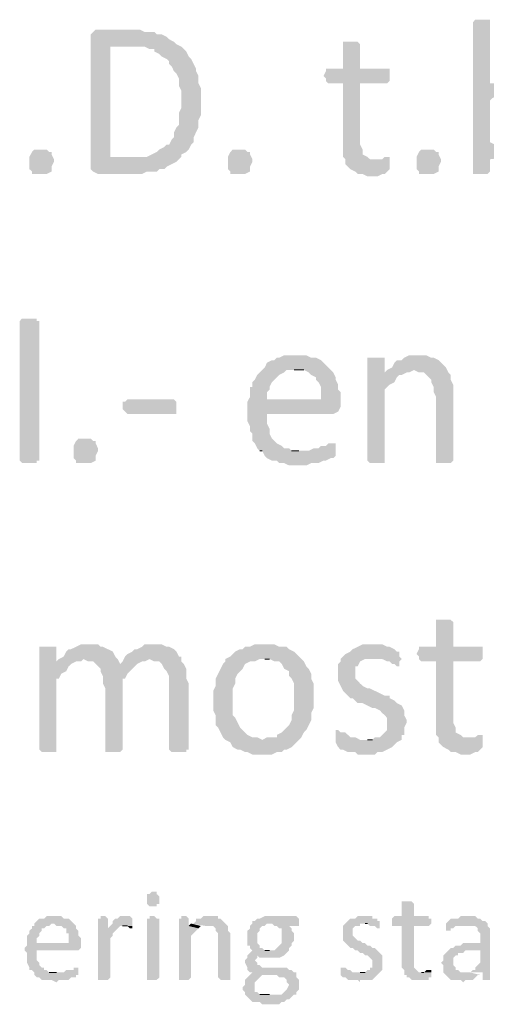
# Model space of a CAD drawing. Header units: millimetres. Extents: x -197899 to 120983, y -4228 to 45370.
# Tile 99 of 200: x -134149 to -133343, y -522 to 1179. Entities that reach past the tile are written whole.
import ezdxf

# ---------------------------------------------------------------- set-up
doc = ezdxf.new("R2010")
doc.units = ezdxf.units.MM
for name, color, linetype in [('AL63----', 7, 'Continuous'), ('PDF_Geometry', 8, 'Continuous'), ('PDF_Solid Fills', 8, 'Continuous')]:
    doc.layers.add(name, color=color, linetype=linetype)

# ---------------------------------------------------------------- blocks, each defined once
blk = doc.blocks.new('A$C01523A58')
at = {"layer": 'PDF_Solid Fills'}
for points in [[(28824.7, -27973.8), (28812, -27973.8), (28807.8, -27978.1), (28807.8, -28240.5), (28833.2, -28240.5), (28837.4, -28236.3), (28837.4, -28215.1), (28871.2, -28210.9), (28862.8, -28206.7), (28862.8, -28206.7), (28854.3, -28202.5), (28850.1, -28198.2), (28845.9, -28189.7), (28837.4, -28185.5), (28837.4, -28113.6), (28841.7, -28109.3), (28850.1, -28105.1), (28854.3, -28100.8), (28854.3, -28096.6), (28858.6, -28092.4), (28867, -28088.2), (28871.2, -28083.9), (28879.7, -28083.9), (28837.4, -28083.9), (28837.4, -27978.1), (28837.4, -27973.8), (28833.2, -27973.8)], [(28215.1, -27990.8), (28155.9, -27990.8), (28151.6, -27995), (28147.4, -27999.2), (28147.4, -28232.1), (28151.6, -28236.3), (28151.6, -28236.3), (28160.1, -28240.5), (28236.2, -28240.5), (28244.7, -28236.3), (28261.6, -28236.3), (28265.9, -28232.1), (28274.4, -28232.1), (28278.6, -28227.9), (28287.1, -28223.6), (28295.5, -28219.4), (28299.8, -28215.1), (28181.3, -28210.9), (28181.3, -28020.4), (28215.1, -28020.4), (28295.5, -28016.2), (28291.3, -28012), (28282.9, -28007.7), (28278.6, -28003.5), (28270.1, -27999.2), (28261.6, -27999.2), (28257.4, -27995), (28240.5, -27995), (28232, -27990.8), (28223.6, -27990.8)], [(28295.5, -28016.2), (28215.1, -28020.4), (28240.5, -28020.4), (28249, -28024.6), (28257.4, -28024.6), (28257.4, -28028.9), (28265.9, -28033.1), (28270.1, -28037.4), (28278.6, -28041.6), (28282.9, -28045.8), (28282.9, -28050.1), (28287.1, -28054.3), (28291.3, -28062.8), (28295.5, -28067), (28299.8, -28075.5), (28299.8, -28088.2), (28304, -28096.6), (28304, -28126.2), (28299.8, -28134.7), (28299.8, -28155.9), (28295.5, -28160.1), (28291.3, -28168.6), (28291.3, -28177.1), (28287.1, -28181.3), (28282.9, -28189.7), (28278.6, -28189.7), (28274.4, -28194), (28265.9, -28198.2), (28261.6, -28202.5), (28253.2, -28206.7), (28253.2, -28206.7), (28244.7, -28210.9), (28181.3, -28210.9), (28299.8, -28215.1), (28304, -28210.9), (28304, -28206.7), (28312.5, -28202.5), (28316.7, -28198.2), (28320.9, -28189.7), (28325.2, -28185.5), (28325.2, -28177.1), (28329.4, -28168.6), (28329.4, -28168.6), (28333.6, -28160.1), (28333.6, -28147.4), (28337.9, -28138.9), (28337.9, -28092.4), (28333.6, -28083.9), (28333.6, -28071.2), (28329.4, -28062.8), (28329.4, -28058.5), (28325.2, -28050.1), (28320.9, -28041.6), (28316.7, -28037.4), (28312.5, -28028.9), (28308.3, -28024.6), (28304, -28020.4)], [(28596.1, -28012), (28583.4, -28012), (28583.4, -28016.2), (28583.4, -28058.5), (28553.8, -28058.5), (28553.8, -28062.8), (28549.6, -28071.2), (28553.8, -28075.5), (28553.8, -28079.7), (28558, -28083.9), (28583.4, -28083.9), (28583.4, -28210.9), (28587.6, -28215.1), (28587.6, -28223.6), (28591.9, -28227.9), (28596.1, -28232.1), (28604.6, -28236.3), (28608.8, -28240.5), (28617.3, -28240.5), (28625.7, -28244.8), (28642.7, -28244.8), (28651.1, -28240.5), (28655.4, -28240.5), (28659.6, -28236.3), (28663.9, -28232.1), (28663.9, -28219.4), (28638.4, -28215.1), (28630, -28215.1), (28625.7, -28210.9), (28617.3, -28206.7), (28617.3, -28198.2), (28613, -28189.7), (28613, -28083.9), (28659.6, -28083.9), (28663.9, -28079.7), (28663.9, -28058.5), (28613, -28058.5), (28613, -28016.2), (28613, -28016.2), (28608.8, -28012), (28604.6, -28012)], [(28083.9, -28219.4), (28079.6, -28227.9), (28079.6, -28236.3), (28079.6, -28236.3), (28071.2, -28240.5), (28045.8, -28240.5), (28045.8, -28236.3), (28041.5, -28232.1), (28041.5, -28210.9), (28045.8, -28202.5), (28045.8, -28202.5), (28050, -28198.2), (28071.2, -28198.2), (28075.4, -28202.5), (28079.6, -28202.5), (28079.6, -28206.7), (28083.9, -28215.1)], [(28426.8, -28219.4), (28422.6, -28227.9), (28422.6, -28236.3), (28422.6, -28236.3), (28414.1, -28240.5), (28388.7, -28240.5), (28388.7, -28236.3), (28384.4, -28232.1), (28384.4, -28210.9), (28388.7, -28202.5), (28388.7, -28202.5), (28392.9, -28198.2), (28414.1, -28198.2), (28418.3, -28202.5), (28422.6, -28202.5), (28422.6, -28206.7), (28426.8, -28215.1)], [(28752.7, -28219.4), (28748.5, -28227.9), (28748.5, -28236.3), (28748.5, -28236.3), (28740, -28240.5), (28714.6, -28240.5), (28714.6, -28236.3), (28710.4, -28232.1), (28710.4, -28210.9), (28714.6, -28202.5), (28714.6, -28202.5), (28718.8, -28198.2), (28740, -28198.2), (28744.2, -28202.5), (28748.5, -28202.5), (28748.5, -28206.7), (28752.7, -28215.1)], [(28659.6, -28210.9), (28655.4, -28210.9), (28651.1, -28215.1), (28638.4, -28215.1), (28663.9, -28219.4), (28663.9, -28210.9)], [(28058.5, -28735.9), (28054.2, -28735.9), (28054.2, -28740.1), (28028.8, -28740.1), (28024.6, -28735.9), (28024.6, -28494.6), (28024.6, -28494.6), (28028.8, -28490.3), (28054.2, -28490.3), (28054.2, -28494.6), (28058.5, -28494.6)], [(28502.9, -28553.8), (28481.8, -28553.8), (28473.3, -28558), (28469.1, -28558), (28464.9, -28562.3), (28460.6, -28562.3), (28452.2, -28566.5), (28448, -28575), (28443.7, -28579.2), (28439.5, -28583.4), (28435.2, -28587.7), (28431, -28596.2), (28426.8, -28600.4), (28426.8, -28608.8), (28422.6, -28608.8), (28422.6, -28625.8), (28418.3, -28634.2), (28452.2, -28630), (28452.2, -28617.3), (28456.4, -28613.1), (28456.4, -28608.8), (28460.6, -28600.4), (28464.9, -28596.2), (28469.1, -28591.9), (28473.3, -28587.7), (28481.8, -28583.4), (28486, -28579.2), (28562.2, -28579.2), (28558, -28575), (28549.6, -28566.5), (28545.3, -28562.3), (28536.8, -28558), (28528.4, -28558), (28519.9, -28553.8), (28511.4, -28553.8)], [(28714.6, -28553.8), (28697.7, -28553.8), (28689.2, -28558), (28685, -28562.3), (28676.5, -28562.3), (28672.3, -28566.5), (28668.1, -28575), (28659.6, -28579.2), (28706.2, -28579.2), (28714.6, -28583.4), (28723.1, -28583.4), (28727.3, -28587.7), (28735.8, -28596.2), (28735.8, -28600.4), (28740, -28608.8), (28740, -28617.3), (28744.2, -28625.8), (28744.2, -28735.9), (28744.2, -28740.1), (28769.6, -28740.1), (28773.9, -28735.9), (28773.9, -28630), (28773.9, -28604.6), (28769.6, -28596.2), (28769.6, -28587.7), (28765.4, -28583.4), (28761.2, -28575), (28761.2, -28575), (28752.7, -28566.5), (28748.5, -28562.3), (28740, -28558), (28735.8, -28558), (28727.3, -28553.8), (28723.1, -28553.8)], [(28638.4, -28558), (28625.7, -28558), (28625.7, -28735.9), (28625.7, -28735.9), (28630, -28740.1), (28655.4, -28740.1), (28655.4, -28735.9), (28655.4, -28613.1), (28659.6, -28608.8), (28663.9, -28604.6), (28672.3, -28600.4), (28676.5, -28591.9), (28680.8, -28587.7), (28685, -28587.7), (28655.4, -28583.4), (28655.4, -28558), (28646.9, -28558)], [(28562.2, -28579.2), (28498.7, -28579.2), (28515.7, -28579.2), (28524.1, -28583.4), (28528.4, -28587.7), (28536.8, -28591.9), (28536.8, -28596.2), (28541.1, -28600.4), (28545.3, -28608.8), (28545.3, -28630), (28452.2, -28630), (28418.3, -28634.2), (28418.3, -28651.2), (28418.3, -28668.1), (28422.6, -28676.6), (28422.6, -28685.1), (28426.8, -28689.3), (28426.8, -28702), (28431, -28706.2), (28435.2, -28714.7), (28439.5, -28718.9), (28507.2, -28718.9), (28494.5, -28718.9), (28490.3, -28714.7), (28481.8, -28714.7), (28477.5, -28710.5), (28469.1, -28706.2), (28464.9, -28702), (28460.6, -28697.7), (28456.4, -28689.3), (28456.4, -28680.8), (28456.4, -28680.8), (28452.2, -28672.4), (28452.2, -28655.4), (28566.5, -28655.4), (28575, -28651.2), (28575, -28651.2), (28579.2, -28642.7), (28579.2, -28634.2), (28579.2, -28617.3), (28575, -28613.1), (28575, -28604.6), (28570.7, -28596.2), (28570.7, -28591.9), (28566.5, -28583.4)], [(28659.6, -28579.2), (28655.4, -28583.4), (28685, -28587.7), (28693.5, -28583.4), (28697.7, -28583.4), (28706.2, -28579.2)], [(28295.5, -28642.7), (28295.5, -28655.4), (28210.8, -28655.4), (28206.7, -28651.2), (28206.7, -28651.2), (28202.4, -28647), (28202.4, -28634.2), (28206.7, -28634.2), (28210.8, -28630), (28291.3, -28630), (28295.5, -28634.2), (28295.5, -28638.5)], [(28160.1, -28718.9), (28155.9, -28727.4), (28155.9, -28735.9), (28155.9, -28735.9), (28147.4, -28740.1), (28122, -28740.1), (28122, -28735.9), (28117.7, -28731.6), (28117.7, -28710.5), (28122, -28702), (28122, -28702), (28126.2, -28697.7), (28147.4, -28697.7), (28151.6, -28702), (28155.9, -28702), (28155.9, -28706.2), (28160.1, -28714.7)], [(28566.5, -28706.2), (28558, -28706.2), (28553.8, -28710.5), (28545.3, -28710.5), (28541.1, -28714.7), (28532.6, -28714.7), (28524.1, -28718.9), (28439.5, -28718.9), (28443.7, -28718.9), (28448, -28727.4), (28452.2, -28731.6), (28460.6, -28735.9), (28469.1, -28735.9), (28473.3, -28740.1), (28481.8, -28740.1), (28490.3, -28744.3), (28519.9, -28744.3), (28528.4, -28740.1), (28541.1, -28740.1), (28549.6, -28735.9), (28553.8, -28735.9), (28562.2, -28731.6), (28566.5, -28731.6), (28570.7, -28727.4), (28570.7, -28723.1), (28570.7, -28706.2)], [(28757, -29011), (28744.2, -29011), (28744.2, -29015.2), (28744.2, -29057.6), (28714.6, -29057.6), (28714.6, -29061.8), (28710.4, -29070.3), (28714.6, -29074.5), (28714.6, -29078.8), (28718.8, -29083), (28744.2, -29083), (28744.2, -29210), (28748.5, -29214.2), (28748.5, -29222.7), (28752.7, -29226.9), (28757, -29231.1), (28765.4, -29235.4), (28769.6, -29239.6), (28778.1, -29239.6), (28786.6, -29243.9), (28803.5, -29243.9), (28812, -29239.6), (28816.3, -29239.6), (28820.5, -29235.4), (28824.7, -29231.1), (28824.7, -29218.5), (28799.3, -29214.2), (28790.9, -29214.2), (28786.6, -29210), (28778.1, -29205.8), (28778.1, -29197.3), (28773.9, -29188.8), (28773.9, -29083), (28820.5, -29083), (28824.7, -29078.8), (28824.7, -29057.6), (28773.9, -29057.6), (28773.9, -29015.2), (28773.9, -29015.2), (28769.6, -29011), (28765.4, -29011)], [(28071.2, -29057.6), (28058.5, -29057.6), (28058.5, -29235.4), (28058.5, -29235.4), (28062.7, -29239.6), (28088.1, -29239.6), (28088.1, -29235.4), (28088.1, -29112.6), (28092.3, -29112.6), (28096.6, -29104.2), (28105, -29099.9), (28109.3, -29091.4), (28113.5, -29087.3), (28113.5, -29087.3), (28088.1, -29083), (28088.1, -29057.6), (28079.6, -29057.6)], [(28143.1, -29053.4), (28130.4, -29053.4), (28122, -29057.6), (28113.5, -29061.8), (28109.3, -29061.8), (28105, -29066), (28100.8, -29074.5), (28092.3, -29078.8), (28088.1, -29083), (28113.5, -29087.3), (28122, -29083), (28130.4, -29083), (28134.7, -29078.8), (28193.9, -29078.8), (28189.7, -29074.5), (28185.5, -29066), (28177, -29061.8), (28177, -29061.8), (28168.5, -29057.6), (28164.3, -29057.6), (28160.1, -29053.4), (28151.6, -29053.4)], [(28257.4, -29053.4), (28240.5, -29053.4), (28236.2, -29057.6), (28227.8, -29061.8), (28223.6, -29061.8), (28219.3, -29066), (28210.8, -29070.3), (28206.7, -29074.5), (28249, -29078.8), (28249, -29078.8), (28257.4, -29083), (28265.9, -29083), (28270.1, -29087.3), (28274.4, -29095.7), (28274.4, -29095.7), (28278.6, -29099.9), (28282.9, -29108.4), (28282.9, -29235.4), (28282.9, -29235.4), (28287.1, -29239.6), (28312.5, -29239.6), (28312.5, -29235.4), (28316.7, -29235.4), (28316.7, -29121.1), (28312.5, -29112.6), (28312.5, -29095.7), (28312.5, -29095.7), (28308.3, -29087.3), (28304, -29083), (28304, -29074.5), (28299.8, -29074.5), (28295.5, -29066), (28291.3, -29061.8), (28282.9, -29057.6), (28278.6, -29057.6), (28270.1, -29053.4), (28265.9, -29053.4)], [(28448, -29053.4), (28431, -29053.4), (28422.6, -29057.6), (28414.1, -29057.6), (28409.8, -29061.8), (28405.6, -29061.8), (28397.2, -29066), (28392.9, -29070.3), (28388.7, -29074.5), (28380.2, -29078.8), (28380.2, -29083), (28376, -29087.3), (28371.7, -29095.7), (28367.5, -29104.2), (28363.3, -29112.6), (28363.3, -29125.3), (28359, -29133.8), (28359, -29150.7), (28359, -29167.6), (28363.3, -29176.1), (28363.3, -29193.1), (28367.5, -29197.3), (28371.7, -29205.8), (28376, -29214.2), (28380.2, -29218.5), (28443.7, -29218.5), (28435.2, -29214.2), (28426.8, -29214.2), (28418.3, -29210), (28414.1, -29205.8), (28409.8, -29201.5), (28405.6, -29197.3), (28401.4, -29188.8), (28397.2, -29180.4), (28392.9, -29176.1), (28392.9, -29129.6), (28397.2, -29121.1), (28397.2, -29112.6), (28401.4, -29104.2), (28405.6, -29099.9), (28409.8, -29095.7), (28414.1, -29087.3), (28422.6, -29083), (28431, -29083), (28439.5, -29078.8), (28511.4, -29078.8), (28502.9, -29070.3), (28498.7, -29066), (28490.3, -29061.8), (28486, -29057.6), (28473.3, -29057.6), (28464.9, -29053.4), (28456.4, -29053.4)], [(28638.4, -29053.4), (28617.3, -29053.4), (28608.8, -29057.6), (28600.3, -29061.8), (28596.1, -29066), (28587.6, -29070.3), (28587.6, -29070.3), (28579.2, -29078.8), (28579.2, -29083), (28575, -29087.3), (28575, -29116.8), (28579.2, -29125.3), (28579.2, -29125.3), (28583.4, -29133.8), (28587.6, -29138), (28587.6, -29138), (28596.1, -29146.5), (28600.3, -29146.5), (28604.6, -29150.7), (28608.8, -29155), (28617.3, -29155), (28625.7, -29159.2), (28634.2, -29163.4), (28638.4, -29163.4), (28646.9, -29167.6), (28651.1, -29171.9), (28655.4, -29176.1), (28659.6, -29180.4), (28659.6, -29201.5), (28655.4, -29205.8), (28651.1, -29210), (28646.9, -29214.2), (28638.4, -29214.2), (28634.2, -29218.5), (28625.7, -29218.5), (28685, -29218.5), (28685, -29210), (28689.2, -29210), (28689.2, -29197.3), (28693.5, -29188.8), (28693.5, -29184.6), (28689.2, -29176.1), (28689.2, -29167.6), (28689.2, -29167.6), (28685, -29159.2), (28676.5, -29155), (28676.5, -29155), (28672.3, -29150.7), (28663.9, -29146.5), (28663.9, -29142.2), (28655.4, -29142.2), (28646.9, -29138), (28646.9, -29138), (28638.4, -29133.8), (28630, -29129.6), (28625.7, -29129.6), (28617.3, -29125.3), (28613, -29121.1), (28608.8, -29116.8), (28604.6, -29112.6), (28604.6, -29091.4), (28608.8, -29091.4), (28613, -29083), (28613, -29083), (28621.5, -29078.8), (28634.2, -29078.8), (28680.8, -29074.5), (28680.8, -29066), (28676.5, -29066), (28672.3, -29061.8), (28672.3, -29061.8), (28663.9, -29057.6), (28659.6, -29057.6), (28651.1, -29053.4), (28642.7, -29053.4)], [(28193.9, -29078.8), (28134.7, -29078.8), (28143.1, -29083), (28151.6, -29083), (28155.9, -29087.3), (28198.2, -29087.3)], [(28206.7, -29074.5), (28202.4, -29083), (28198.2, -29087.3), (28155.9, -29087.3), (28164.3, -29095.7), (28164.3, -29099.9), (28168.5, -29108.4), (28168.5, -29121.1), (28172.8, -29129.6), (28172.8, -29235.4), (28172.8, -29239.6), (28198.2, -29239.6), (28202.4, -29235.4), (28202.4, -29112.6), (28206.7, -29112.6), (28210.8, -29104.2), (28215.1, -29099.9), (28223.6, -29091.4), (28227.8, -29087.3), (28227.8, -29087.3), (28236.2, -29083), (28240.5, -29083), (28249, -29078.8)], [(28511.4, -29078.8), (28448, -29078.8), (28456.4, -29078.8), (28464.9, -29083), (28473.3, -29083), (28477.5, -29087.3), (28481.8, -29095.7), (28490.3, -29099.9), (28490.3, -29108.4), (28494.5, -29112.6), (28498.7, -29121.1), (28498.7, -29167.6), (28494.5, -29176.1), (28494.5, -29184.6), (28490.3, -29193.1), (28486, -29197.3), (28481.8, -29201.5), (28477.5, -29205.8), (28469.1, -29210), (28469.1, -29214.2), (28452.2, -29214.2), (28443.7, -29218.5), (28380.2, -29218.5), (28388.7, -29222.7), (28392.9, -29231.1), (28401.4, -29235.4), (28405.6, -29235.4), (28414.1, -29239.6), (28418.3, -29239.6), (28426.8, -29243.9), (28460.6, -29243.9), (28469.1, -29239.6), (28477.5, -29239.6), (28481.8, -29235.4), (28486, -29235.4), (28494.5, -29231.1), (28498.7, -29226.9), (28502.9, -29222.7), (28511.4, -29214.2), (28511.4, -29214.2), (28515.7, -29205.8), (28519.9, -29201.5), (28524.1, -29193.1), (28528.4, -29184.6), (28528.4, -29171.9), (28532.6, -29163.4), (28532.6, -29146.5), (28532.6, -29121.1), (28528.4, -29112.6), (28528.4, -29104.2), (28524.1, -29095.7), (28519.9, -29091.4), (28515.7, -29083)], [(28680.8, -29074.5), (28634.2, -29078.8), (28651.1, -29078.8), (28659.6, -29083), (28663.9, -29083), (28668.1, -29087.3), (28672.3, -29087.3), (28676.5, -29091.4), (28680.8, -29091.4), (28680.8, -29083), (28685, -29078.8)], [(28575, -29201.5), (28570.7, -29201.5), (28570.7, -29222.7), (28575, -29231.1), (28575, -29231.1), (28579.2, -29235.4), (28583.4, -29235.4), (28591.9, -29239.6), (28604.6, -29239.6), (28608.8, -29243.9), (28638.4, -29243.9), (28642.7, -29239.6), (28651.1, -29239.6), (28659.6, -29235.4), (28668.1, -29231.1), (28672.3, -29226.9), (28676.5, -29222.7), (28685, -29218.5), (28613, -29218.5), (28604.6, -29214.2), (28596.1, -29214.2), (28591.9, -29210), (28587.6, -29205.8), (28579.2, -29205.8)], [(28820.5, -29210), (28816.3, -29210), (28812, -29214.2), (28799.3, -29214.2), (28824.7, -29218.5), (28824.7, -29210)], [(28253.2, -29480.9), (28253.2, -29480.9), (28249, -29485.2), (28244.7, -29485.2), (28244.7, -29493.6), (28244.7, -29502.1), (28244.7, -29502.1), (28249, -29506.3), (28261.6, -29506.3), (28261.6, -29502.1), (28265.9, -29502.1), (28265.9, -29493.6), (28265.9, -29489.4), (28261.6, -29485.2), (28261.6, -29480.9)], [(28693.5, -29497.9), (28685, -29497.9), (28685, -29523.2), (28672.3, -29523.2), (28668.1, -29527.5), (28668.1, -29540.2), (28685, -29540.2), (28685, -29612.2), (28689.2, -29616.4), (28689.2, -29624.8), (28693.5, -29624.8), (28693.5, -29629.1), (28697.7, -29629.1), (28701.9, -29633.3), (28731.6, -29633.3), (28731.6, -29629.1), (28735.8, -29629.1), (28735.8, -29620.6), (28714.6, -29620.6), (28710.4, -29616.4), (28706.2, -29612.2), (28706.2, -29540.2), (28731.6, -29540.2), (28735.8, -29536), (28735.8, -29527.5), (28731.6, -29527.5), (28731.6, -29523.2), (28706.2, -29523.2), (28706.2, -29502.1), (28701.9, -29497.9), (28697.7, -29497.9)], [(28083.9, -29523.2), (28071.2, -29523.2), (28066.9, -29527.5), (28058.5, -29527.5), (28054.2, -29531.7), (28050, -29536), (28050, -29540.2), (28045.8, -29540.2), (28045.8, -29544.4), (28041.5, -29548.6), (28041.5, -29552.9), (28037.3, -29557.1), (28037.3, -29569.8), (28054.2, -29569.8), (28054.2, -29561.3), (28058.5, -29557.1), (28058.5, -29552.9), (28062.7, -29548.6), (28062.7, -29544.4), (28066.9, -29544.4), (28071.2, -29540.2), (28075.4, -29540.2), (28079.6, -29536), (28117.7, -29536), (28113.5, -29531.7), (28109.3, -29527.5), (28100.8, -29527.5), (28096.6, -29523.2), (28088.1, -29523.2)], [(28168.5, -29523.2), (28164.3, -29523.2), (28164.3, -29527.5), (28160.1, -29527.5), (28160.1, -29633.3), (28177, -29633.3), (28181.3, -29629.1), (28181.3, -29561.3), (28181.3, -29561.3), (28185.5, -29557.1), (28185.5, -29552.9), (28185.5, -29552.9), (28189.7, -29548.6), (28193.9, -29544.4), (28177, -29544.4), (28177, -29527.5), (28177, -29527.5), (28172.8, -29523.2)], [(28206.7, -29523.2), (28198.2, -29523.2), (28193.9, -29527.5), (28189.7, -29527.5), (28185.5, -29531.7), (28185.5, -29536), (28181.3, -29540.2), (28177, -29544.4), (28193.9, -29544.4), (28198.2, -29540.2), (28219.3, -29540.2), (28219.3, -29527.5), (28219.3, -29527.5), (28215.1, -29523.2), (28210.8, -29523.2)], [(28253.2, -29523.2), (28249, -29523.2), (28249, -29527.5), (28244.7, -29527.5), (28244.7, -29633.3), (28261.6, -29633.3), (28265.9, -29629.1), (28265.9, -29527.5), (28261.6, -29527.5), (28257.4, -29523.2)], [(28308.3, -29523.2), (28304, -29523.2), (28304, -29527.5), (28299.8, -29527.5), (28299.8, -29633.3), (28316.7, -29633.3), (28320.9, -29629.1), (28320.9, -29557.1), (28320.9, -29557.1), (28325.2, -29552.9), (28329.4, -29548.6), (28329.4, -29548.6), (28333.6, -29544.4), (28333.6, -29544.4), (28316.7, -29540.2), (28316.7, -29527.5), (28316.7, -29527.5), (28312.5, -29523.2)], [(28350.6, -29523.2), (28342.1, -29523.2), (28337.9, -29527.5), (28329.4, -29527.5), (28329.4, -29531.7), (28325.2, -29536), (28320.9, -29536), (28346.3, -29540.2), (28359, -29540.2), (28363.3, -29544.4), (28363.3, -29548.6), (28363.3, -29548.6), (28367.5, -29552.9), (28367.5, -29557.1), (28367.5, -29629.1), (28371.7, -29633.3), (28388.7, -29633.3), (28388.7, -29569.8), (28388.7, -29552.9), (28384.4, -29548.6), (28384.4, -29540.2), (28380.2, -29536), (28380.2, -29536), (28376, -29531.7), (28371.7, -29527.5), (28367.5, -29527.5), (28367.5, -29523.2), (28354.8, -29523.2)], [(28456.4, -29523.2), (28448, -29523.2), (28439.5, -29527.5), (28435.2, -29527.5), (28431, -29531.7), (28426.8, -29531.7), (28426.8, -29536), (28460.6, -29536), (28464.9, -29540.2), (28469.1, -29540.2), (28473.3, -29544.4), (28477.5, -29544.4), (28477.5, -29569.8), (28477.5, -29569.8), (28473.3, -29574), (28469.1, -29578.3), (28469.1, -29578.3), (28464.9, -29582.5), (28426.8, -29582.5), (28422.6, -29586.8), (28422.6, -29586.8), (28418.3, -29591), (28418.3, -29595.2), (28414.1, -29599.4), (28414.1, -29603.7), (28414.1, -29603.7), (28418.3, -29612.2), (28418.3, -29616.4), (28418.3, -29616.4), (28422.6, -29620.6), (28426.8, -29620.6), (28422.6, -29624.8), (28469.1, -29624.8), (28473.3, -29629.1), (28481.8, -29629.1), (28486, -29633.3), (28486, -29637.6), (28490.3, -29641.8), (28490.3, -29641.8), (28486, -29650.2), (28486, -29650.2), (28481.8, -29654.5), (28481.8, -29654.5), (28477.5, -29658.7), (28414.1, -29658.7), (28418.3, -29663), (28422.6, -29667.2), (28422.6, -29667.2), (28426.8, -29671.4), (28439.5, -29671.4), (28443.7, -29675.6), (28473.3, -29675.6), (28477.5, -29671.4), (28481.8, -29671.4), (28486, -29667.2), (28490.3, -29667.2), (28494.5, -29663), (28494.5, -29663), (28498.7, -29658.7), (28502.9, -29658.7), (28502.9, -29654.5), (28507.2, -29650.2), (28507.2, -29633.3), (28502.9, -29629.1), (28502.9, -29620.6), (28498.7, -29620.6), (28494.5, -29616.4), (28490.3, -29616.4), (28486, -29612.2), (28443.7, -29612.2), (28439.5, -29607.9), (28435.2, -29607.9), (28435.2, -29603.7), (28431, -29599.4), (28431, -29599.4), (28435.2, -29595.2), (28435.2, -29591), (28481.8, -29591), (28486, -29586.8), (28486, -29586.8), (28490.3, -29582.5), (28490.3, -29578.3), (28494.5, -29574), (28494.5, -29569.8), (28498.7, -29565.6), (28498.7, -29552.9), (28494.5, -29548.6), (28494.5, -29544.4), (28490.3, -29540.2), (28507.2, -29540.2), (28507.2, -29531.7), (28507.2, -29527.5), (28502.9, -29523.2), (28460.6, -29523.2)], [(28621.5, -29523.2), (28608.8, -29523.2), (28604.6, -29527.5), (28596.1, -29527.5), (28591.9, -29531.7), (28587.6, -29536), (28587.6, -29536), (28583.4, -29540.2), (28583.4, -29565.6), (28583.4, -29565.6), (28587.6, -29569.8), (28591.9, -29574), (28591.9, -29574), (28596.1, -29578.3), (28600.3, -29578.3), (28604.6, -29582.5), (28608.8, -29582.5), (28613, -29586.8), (28617.3, -29586.8), (28621.5, -29591), (28625.7, -29591), (28630, -29595.2), (28630, -29595.2), (28634.2, -29599.4), (28634.2, -29612.2), (28630, -29612.2), (28630, -29616.4), (28625.7, -29616.4), (28621.5, -29620.6), (28613, -29620.6), (28646.9, -29620.6), (28651.1, -29616.4), (28651.1, -29591), (28651.1, -29591), (28646.9, -29586.8), (28642.7, -29582.5), (28642.7, -29582.5), (28638.4, -29578.3), (28634.2, -29578.3), (28630, -29574), (28625.7, -29574), (28621.5, -29569.8), (28617.3, -29569.8), (28613, -29565.6), (28608.8, -29565.6), (28604.6, -29561.3), (28604.6, -29561.3), (28600.3, -29557.1), (28600.3, -29552.9), (28600.3, -29544.4), (28600.3, -29544.4), (28604.6, -29540.2), (28613, -29540.2), (28613, -29536), (28646.9, -29536), (28646.9, -29531.7), (28642.7, -29531.7), (28642.7, -29527.5), (28634.2, -29527.5), (28634.2, -29523.2), (28625.7, -29523.2)], [(28799.3, -29523.2), (28786.6, -29523.2), (28782.4, -29527.5), (28769.6, -29527.5), (28765.4, -29531.7), (28765.4, -29531.7), (28761.2, -29536), (28761.2, -29536), (28795.1, -29540.2), (28812, -29540.2), (28816.3, -29544.4), (28816.3, -29548.6), (28820.5, -29552.9), (28820.5, -29569.8), (28790.9, -29569.8), (28786.6, -29574), (28778.1, -29574), (28773.9, -29578.3), (28769.6, -29578.3), (28765.4, -29582.5), (28820.5, -29582.5), (28820.5, -29603.7), (28816.3, -29607.9), (28812, -29612.2), (28812, -29616.4), (28807.8, -29616.4), (28803.5, -29620.6), (28824.7, -29620.6), (28824.7, -29633.3), (28837.4, -29633.3), (28837.4, -29544.4), (28837.4, -29544.4), (28833.2, -29540.2), (28833.2, -29536), (28828.9, -29531.7), (28824.7, -29531.7), (28820.5, -29527.5), (28816.3, -29527.5), (28812, -29523.2), (28803.5, -29523.2)], [(28117.7, -29536), (28083.9, -29536), (28088.1, -29540.2), (28096.6, -29540.2), (28100.8, -29544.4), (28105, -29544.4), (28105, -29552.9), (28109.3, -29552.9), (28109.3, -29569.8), (28037.3, -29569.8), (28037.3, -29574), (28033.1, -29578.3), (28033.1, -29582.5), (28037.3, -29586.8), (28037.3, -29603.7), (28037.3, -29603.7), (28041.5, -29612.2), (28041.5, -29616.4), (28045.8, -29616.4), (28050, -29620.6), (28088.1, -29620.6), (28075.4, -29620.6), (28071.2, -29616.4), (28066.9, -29616.4), (28066.9, -29612.2), (28062.7, -29612.2), (28058.5, -29607.9), (28058.5, -29603.7), (28054.2, -29599.4), (28054.2, -29582.5), (28126.2, -29582.5), (28130.4, -29578.3), (28130.4, -29569.8), (28130.4, -29561.3), (28126.2, -29557.1), (28126.2, -29548.6), (28122, -29544.4), (28122, -29540.2)], [(28219.3, -29540.2), (28202.4, -29540.2), (28210.8, -29540.2), (28215.1, -29544.4), (28219.3, -29544.4)], [(28426.8, -29536), (28422.6, -29540.2), (28422.6, -29544.4), (28418.3, -29548.6), (28418.3, -29574), (28422.6, -29574), (28422.6, -29578.3), (28426.8, -29582.5), (28456.4, -29582.5), (28448, -29582.5), (28443.7, -29578.3), (28439.5, -29578.3), (28439.5, -29574), (28435.2, -29569.8), (28435.2, -29552.9), (28439.5, -29548.6), (28439.5, -29544.4), (28443.7, -29540.2), (28448, -29540.2), (28452.2, -29536), (28456.4, -29536)], [(28646.9, -29536), (28621.5, -29536), (28625.7, -29536), (28630, -29540.2), (28638.4, -29540.2), (28642.7, -29544.4), (28646.9, -29544.4)], [(28761.2, -29536), (28761.2, -29548.6), (28769.6, -29548.6), (28769.6, -29544.4), (28773.9, -29544.4), (28778.1, -29540.2), (28795.1, -29540.2)], [(28765.4, -29582.5), (28761.2, -29586.8), (28757, -29591), (28757, -29599.4), (28752.7, -29603.7), (28757, -29607.9), (28757, -29620.6), (28761.2, -29624.8), (28765.4, -29629.1), (28765.4, -29629.1), (28769.6, -29633.3), (28786.6, -29633.3), (28790.9, -29637.6), (28795.1, -29633.3), (28807.8, -29633.3), (28812, -29629.1), (28816.3, -29624.8), (28820.5, -29624.8), (28795.1, -29620.6), (28786.6, -29620.6), (28782.4, -29616.4), (28778.1, -29616.4), (28778.1, -29612.2), (28773.9, -29607.9), (28773.9, -29595.2), (28778.1, -29591), (28782.4, -29591), (28782.4, -29586.8), (28790.9, -29586.8), (28795.1, -29582.5), (28820.5, -29582.5)], [(28122, -29612.2), (28117.7, -29612.2), (28117.7, -29616.4), (28105, -29616.4), (28100.8, -29620.6), (28050, -29620.6), (28050, -29624.8), (28054.2, -29629.1), (28058.5, -29629.1), (28062.7, -29633.3), (28079.6, -29633.3), (28088.1, -29637.6), (28092.3, -29633.3), (28109.3, -29633.3), (28113.5, -29629.1), (28122, -29629.1), (28122, -29624.8), (28126.2, -29624.8), (28126.2, -29620.6), (28126.2, -29612.2)], [(28422.6, -29624.8), (28418.3, -29629.1), (28418.3, -29629.1), (28414.1, -29633.3), (28414.1, -29641.8), (28414.1, -29641.8), (28409.8, -29646), (28409.8, -29650.2), (28414.1, -29654.5), (28414.1, -29658.7), (28456.4, -29658.7), (28439.5, -29658.7), (28435.2, -29654.5), (28431, -29654.5), (28431, -29646), (28431, -29641.8), (28431, -29637.6), (28435.2, -29633.3), (28435.2, -29633.3), (28439.5, -29629.1), (28443.7, -29624.8)], [(28583.4, -29612.2), (28579.2, -29612.2), (28579.2, -29616.4), (28579.2, -29624.8), (28583.4, -29629.1), (28587.6, -29629.1), (28591.9, -29633.3), (28608.8, -29633.3), (28613, -29637.6), (28613, -29633.3), (28634.2, -29633.3), (28638.4, -29629.1), (28642.7, -29624.8), (28642.7, -29624.8), (28646.9, -29620.6), (28600.3, -29620.6), (28596.1, -29616.4), (28591.9, -29616.4), (28587.6, -29612.2)], [(28731.6, -29616.4), (28727.3, -29616.4), (28723.1, -29620.6), (28718.8, -29620.6), (28735.8, -29620.6), (28735.8, -29616.4)]]:
    blk.add_hatch(color=7, dxfattribs=at).paths.add_polyline_path(points)
at = {"layer": 'PDF_Geometry', "color": 7, "lineweight": 0}
for points in [[(28498.7, -28579.2), (28515.7, -28579.2)], [(28439.5, -28718.9), (28443.7, -28718.9)], [(28507.2, -28718.9), (28494.5, -28718.9)], [(28448, -29078.8), (28456.4, -29078.8)], [(28634.2, -29218.5), (28625.7, -29218.5)], [(28202.4, -29540.2), (28210.8, -29540.2)], [(28621.5, -29536), (28625.7, -29536)], [(28456.4, -29582.5), (28448, -29582.5)], [(28088.1, -29620.6), (28075.4, -29620.6)], [(28621.5, -29620.6), (28613, -29620.6)], [(28723.1, -29620.6), (28718.8, -29620.6)], [(28456.4, -29658.7), (28439.5, -29658.7)]]:
    blk.add_lwpolyline(points, dxfattribs=at)
at = {"layer": 'PDF_Solid Fills', "color": 7}
for points in [[(28320.9, -29536), (28316.7, -29540.2), (28337.9, -29540.2), (28333.6, -29544.4)], [(28481.8, -29591), (28435.2, -29591), (28473.3, -29595.2), (28439.5, -29595.2)], [(28803.5, -29620.6), (28795.1, -29620.6), (28820.5, -29624.8)]]:
    blk.add_solid(points, dxfattribs=at)

msp = doc.modelspace()

# ---------------------------------------------------------------- block references
at = {"layer": 'AL63----'}
msp.add_blockref('A$C01523A58', (-162173.6, 29153.2), dxfattribs=at)

doc.saveas('drawing.dxf')
